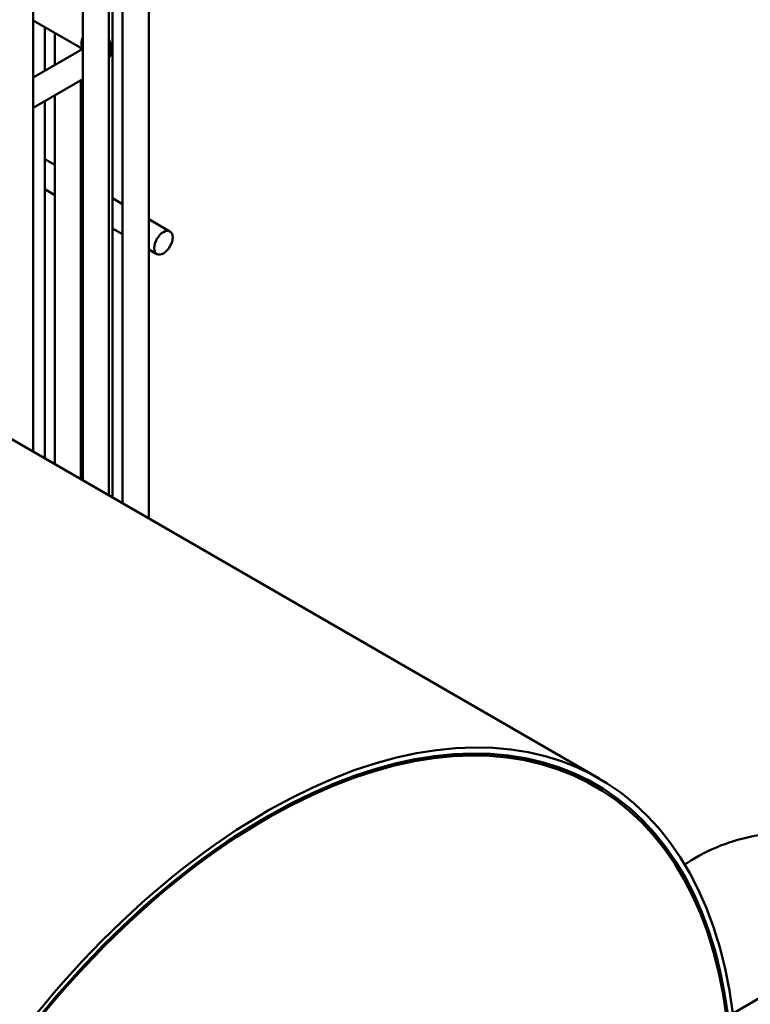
# Model space of a CAD drawing. Header units: inches. Extents: x 1 to 237, y 4 to 150.
# Tile 213 of 237: x 197.33 to 200.63, y 85.49 to 89.93. Entities that reach past the tile are written whole.
import ezdxf

# ---------------------------------------------------------------- set-up
doc = ezdxf.new("R2010")
doc.units = ezdxf.units.IN
doc.header["$LTSCALE"] = 7
doc.header["$MEASUREMENT"] = 0
doc.layers.add('Visible (ANSI)', color=7, linetype='Continuous', lineweight=50)
doc.layers.add('Visible Narrow (ANSI)', color=7, linetype='Continuous', lineweight=35)

msp = doc.modelspace()

# ---------------------------------------------------------------- linework, layer by layer
at = {"layer": 'Visible (ANSI)'}
for p, q in [((197.9162, 93.4436), (197.9162, 87.6835)), ((197.7532, 93.1131), (197.7532, 87.7776)), ((197.6188, 92.8626), (197.6188, 87.8552)), ((197.7369, 92.8626), (197.7369, 87.787)), ((197.3954, 92.6654), (197.3954, 87.9842)), ((197.7981, 91.2768), (197.7981, 87.7516)), ((197.6178, 89.8013), (197.3954, 89.9297)), ((197.447, 89.8999), (197.447, 89.7026)), ((197.4919, 89.874), (197.4919, 89.7286)), ((197.3954, 89.6728), (197.6188, 89.8018)), ((197.61, 89.8058), (197.61, 89.7967)), ((197.3954, 89.5365), (197.6188, 89.6655)), ((197.61, 89.6604), (197.61, 87.8603)), ((197.4919, 89.5922), (197.4919, 87.9284)), ((197.447, 89.5663), (197.447, 87.9544)), ((197.447, 89.3048), (197.4919, 89.2789)), ((197.61, 89.2107), (197.6188, 89.2057)), ((197.447, 89.1685), (197.4919, 89.1426)), ((197.7532, 89.128), (197.7981, 89.1021)), ((197.61, 89.0744), (197.6188, 89.0693)), ((197.9162, 89.0339), (198.012, 88.9787)), ((197.7532, 88.9917), (197.7981, 88.9658)), ((197.9162, 88.8976), (197.9529, 88.8764)), ((199.9476, 86.5106), (196.5182, 88.4906)), ((200.5213, 85.4348), (204.0474, 87.4706)), ((199.9276, 86.476), (199.9064, 86.4882))]:
    msp.add_line(p, q, dxfattribs=at)
msp.add_ellipse((197.9824, 88.9275), major_axis=(-0.0295, -0.0511), ratio=0.57735, dxfattribs=at)
for centre, major_axis, start_param, end_param in [((198.4476, 83.9126), (-1.5, -2.5981), 2.489286, 6.784901), ((198.4476, 83.9126), (1.485, 2.5721), 5.632232, 9.924273), ((198.4476, 83.9126), (-1.48, -2.5634), 2.491096, 6.781507), ((198.4264, 83.9248), (1.48, 2.5634), 0, 0.230982)]:
    msp.add_ellipse(centre, major_axis=major_axis, ratio=0.57735, start_param=start_param, end_param=end_param, dxfattribs=at)
for points, knots in [([(197.7369, 89.7595), (197.7388, 89.7636), (197.7404, 89.7679), (197.7454, 89.7843), (197.7468, 89.7973), (197.7447, 89.8216), (197.7415, 89.8328), (197.7369, 89.843)], [3.6704532, 3.6704532, 3.6704532, 3.6704532, 3.7530435, 3.7530435, 3.9783772, 3.9783772, 4.1835284, 4.1835284, 4.1835284, 4.1835284]), ([(201.3364, 86.1328), (201.2568, 86.1727), (201.1726, 86.2068), (200.9545, 86.2646), (200.8105, 86.2825), (200.5478, 86.2332), (200.4416, 86.194), (200.3415, 86.1285), (200.3374, 86.1258), (200.3334, 86.1231)], [4.79414, 4.79414, 4.79414, 4.79414, 5.0265482, 5.0265482, 5.3407075, 5.3407075, 5.53364, 5.53364, 5.5418227, 5.5418227, 5.5418227, 5.5418227])]:
    msp.add_open_spline(points, degree=3, knots=knots, dxfattribs=at)
at = {"layer": 'Visible Narrow (ANSI)'}
msp.add_ellipse((197.6524, 89.8495), major_axis=(-0.0295, -0.0511), ratio=0.57735, start_param=4.862689, end_param=6.123637, dxfattribs=at)

doc.saveas('drawing.dxf')
